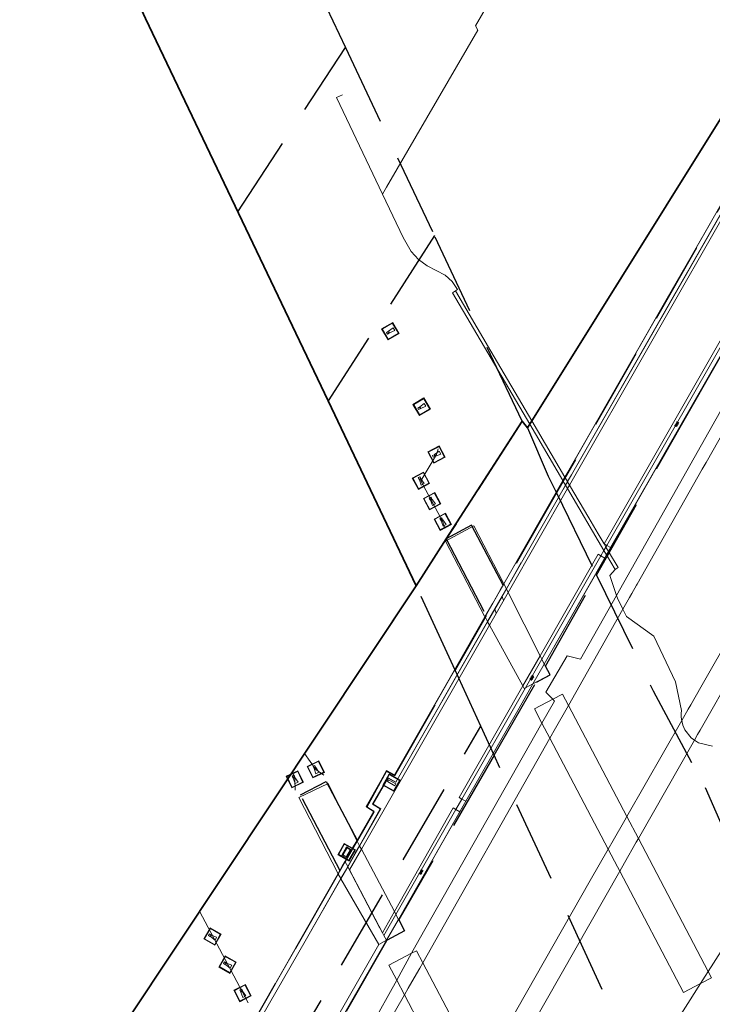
# Model space of a CAD drawing. Header units: metres. Extents: x 89872 to 94585, y 463299 to 469000.
# Tile 15 of 230: x 90732 to 90786, y 464148 to 464225. Entities that reach past the tile are written whole.
import ezdxf

# ---------------------------------------------------------------- set-up
doc = ezdxf.new("R2010")
doc.units = ezdxf.units.M
doc.linetypes.add('HIDDEN', pattern=[9.525, 6.35, -3.175])
doc.layers.get('0').update_dxf_attribs({"linetype": 'CONTINUOUS'})
for name, color, linetype, lineweight in [('B-WE-BV-GELEIDECONSTRUCTIE-G', 251, 'CONTINUOUS', 13), ('B-WE-GK-BESCHOEIING_DAMWAND-G', 251, 'CONTINUOUS', 13), ('B-WE-IE-MEUBILAIR_WATERWEGMEUBILAIR_MEERPAAL-S', 251, 'CONTINUOUS', 13), ('B-WE-IE-TERREINAFSCHEIDING-G', 251, 'CONTINUOUS', 13), ('B-WE-IE-TERREINAFSCHEIDING_KUNSTMATIG_HEKWERK-G', 251, 'CONTINUOUS', 13), ('B-WE-KW-KUNSTWERK-GV', 251, 'CONTINUOUS', 13), ('B-WE-OB-BESCHOEIING-G', 251, 'CONTINUOUS', 13), ('B-WE-OG-TOPOGRAFIE_WATER-GV', 251, 'CONTINUOUS', 13), ('B-WE-VH-VERHARDING-GV', 251, 'CONTINUOUS', 13), ('B-WE-VW-INFORMATIEBORD-S', 251, 'CONTINUOUS', 13), ('B-WE-VW-MARKERING-G', 251, 'CONTINUOUS', 13), ('G04', 7, 'gemeentegr', 35), ('Percelen', 10, 'HIDDEN', 25), ('Q_VERKEERSREGELINSTALLATIEPA00', 251, 'CONTINUOUS', 13), ('S_GBKN_SYMBOOL_GV_GROOT_1', 251, 'CONTINUOUS', 13)]:
    doc.layers.add(name, color=color, linetype=linetype, lineweight=lineweight)
doc.linetypes.add('gemeentegr', pattern='A,1,-2.25,[1,RTW.shx,S=1.25,R=0,X=0,Y=0],-2.25', length=5.5)

# ---------------------------------------------------------------- blocks, each defined once
blk = doc.blocks.new('Q_MEERPAAL')
for points in [[(-0.5, 0.5), (0.5, 0.5), (0.5, -0.5), (-0.5, -0.5)], [(-0.076, 0.32), (0.068, 0.32), (0.068, 0.17), (-0.076, 0.17)]]:
    blk.add_lwpolyline(points, close=True)
blk.add_lwpolyline([(-0.442, 0.464), (0.438, 0.464, -0.414214), (0.459, 0.442), (0.459, -0.437, -0.414214), (0.438, -0.459), (-0.442, -0.459, -0.414214), (-0.463, -0.437), (-0.463, 0.442), (-0.463, 0.444), (-0.463, 0.446), (-0.463, 0.448), (-0.462, 0.45), (-0.461, 0.451), (-0.46, 0.453), (-0.459, 0.455), (-0.458, 0.456), (-0.457, 0.457), (-0.456, 0.459), (-0.454, 0.46), (-0.453, 0.461), (-0.451, 0.462), (-0.449, 0.462), (-0.447, 0.463), (-0.446, 0.463), (-0.444, 0.464), (-0.442, 0.464)], format="xyb")
for points in [[(-0.076, 0.124), (-0.136, -0.311)], [(-0.076, 0.124), (0.068, 0.124)], [(0.068, 0.124), (0.122, -0.311)], [(-0.136, -0.311), (0.122, -0.311)]]:
    blk.add_lwpolyline(points)
blk = doc.blocks.new('Q_VERKEERSREGELINSTALLATIEPAAL')
for points in [[(-0.5, 0.5), (0.5, 0.5), (0.5, -0.5), (-0.5, -0.5)], [(-0.08, 0.333), (0.071, 0.333), (0.071, -0.329), (-0.08, -0.329)]]:
    blk.add_lwpolyline(points, close=True)
blk.add_lwpolyline([(-0.442, 0.464), (0.438, 0.464, -0.414214), (0.459, 0.442), (0.459, -0.437, -0.414214), (0.438, -0.459), (-0.442, -0.459, -0.414214), (-0.463, -0.437), (-0.463, 0.442), (-0.463, 0.444), (-0.463, 0.446), (-0.463, 0.448), (-0.462, 0.45), (-0.461, 0.451), (-0.46, 0.453), (-0.459, 0.455), (-0.458, 0.456), (-0.457, 0.457), (-0.456, 0.459), (-0.454, 0.46), (-0.453, 0.461), (-0.451, 0.462), (-0.449, 0.462), (-0.447, 0.463), (-0.446, 0.463), (-0.444, 0.464), (-0.442, 0.464)], format="xyb")
blk = doc.blocks.new('Q_INFORMATIEBORD')
for points in [[(-0.5, 0.5), (0.5, 0.5), (0.5, -0.5), (-0.5, -0.5)], [(-0.369, 0.22), (0.358, 0.22), (0.358, -0.214), (-0.369, -0.214)]]:
    blk.add_lwpolyline(points, close=True)
for points in [[(-0.442, 0.464), (0.438, 0.464, -0.414214), (0.459, 0.442), (0.459, -0.437, -0.414214), (0.438, -0.459), (-0.442, -0.459, -0.414214), (-0.463, -0.437), (-0.463, 0.442), (-0.463, 0.444), (-0.463, 0.446), (-0.463, 0.448), (-0.462, 0.45), (-0.461, 0.451), (-0.46, 0.453), (-0.459, 0.455), (-0.458, 0.456), (-0.457, 0.457), (-0.456, 0.459), (-0.454, 0.46), (-0.453, 0.461), (-0.451, 0.462), (-0.449, 0.462), (-0.447, 0.463), (-0.446, 0.463), (-0.444, 0.464), (-0.442, 0.464)], [(-0.287, 0.16), (0.281, 0.16, -0.414214), (0.303, 0.139), (0.303, -0.134, -0.414214), (0.281, -0.156), (-0.287, -0.156, -0.414214), (-0.308, -0.134), (-0.308, 0.139), (-0.308, 0.14), (-0.308, 0.142), (-0.307, 0.144), (-0.307, 0.146), (-0.306, 0.148), (-0.305, 0.149), (-0.304, 0.151), (-0.303, 0.152), (-0.302, 0.154), (-0.3, 0.155), (-0.299, 0.156), (-0.297, 0.157), (-0.296, 0.158), (-0.294, 0.159), (-0.292, 0.159), (-0.29, 0.16), (-0.288, 0.16), (-0.287, 0.16)]]:
    blk.add_lwpolyline(points, format="xyb")
blk = doc.blocks.new('S_GBKN_SYMBOOL_GV_GROOT')
for points in [[(-0.1875, 0.03125), (-0.09375, 0.09375)], [(-0.1875, -0.0625), (0.0625, 0.09375)], [(-0.1875, 0.09375), (0.125, -0.09375)], [(-0.1875, 0), (-0.03125, -0.09375)], [(-0.125, -0.09375), (0.1875, 0.09375)], [(-0.0625, 0.09375), (0.1875, -0.0625)], [(0.03125, -0.09375), (0.1875, 0)], [(0.09375, 0.09375), (0.1875, 0.03125)]]:
    blk.add_lwpolyline(points)
blk = doc.blocks.new('LDN_BLOK2_AUTOCAD_OD_1_FMEBLOCK21')
at = {"layer": 'B-WE-BV-GELEIDECONSTRUCTIE-G'}
for points in [[(-0.267, 1.441), (0.604, 0.189), (1.226, -0.263)], [(-1, -1.441), (-1.028, -0.582), (-1.226, 0)]]:
    blk.add_lwpolyline(points, dxfattribs=at)

msp = doc.modelspace()

# ---------------------------------------------------------------- linework, layer by layer
at = {"layer": 'B-WE-BV-GELEIDECONSTRUCTIE-G'}
for p, q in [((90771.597, 464193.513), (90774.182, 464189.118)), ((90774.182, 464189.118), (90774.187, 464189.108)), ((90774.187, 464189.108), (90774.39, 464188.764)), ((90774.39, 464188.764), (90774.398, 464188.75)), ((90774.398, 464188.75), (90774.545, 464188.5)), ((90774.545, 464188.5), (90777.39, 464183.663)), ((90776.942, 464184.958), (90776.199, 464186.222)), ((90777.39, 464183.663), (90777.59, 464183.323)), ((90777.59, 464183.323), (90777.595, 464183.315)), ((90777.595, 464183.315), (90778.268, 464182.171)), ((90778.268, 464182.171), (90778.49, 464182.326)), ((90769.433, 464180.094), (90769.439, 464180.074)), ((90769.439, 464180.074), (90769.545, 464179.752)), ((90768.88, 464179.095), (90768.873, 464179.114)), ((90768.989, 464178.779), (90768.88, 464179.095)), ((90745.836, 464155.511), (90749.629, 464148.379))]:
    msp.add_line(p, q, dxfattribs=at)
msp.add_lwpolyline([(90764.462, 464191.592), (90764.315, 464191.151), (90763.106, 464189.104), (90764.811, 464185.902), (90764.965, 464185.386)], dxfattribs=at)
at = {"layer": 'B-WE-GK-BESCHOEIING_DAMWAND-G'}
msp.add_lwpolyline([(90765.793, 464203.912), (90765.571, 464203.757), (90771.597, 464193.513)], dxfattribs=at)
at = {"layer": 'B-WE-IE-TERREINAFSCHEIDING-G'}
for p, q in [((90765.793, 464203.912), (90768.55, 464199.224)), ((90768.55, 464199.224), (90771.758, 464193.771)), ((90771.758, 464193.771), (90774.336, 464189.388)), ((90774.336, 464189.388), (90774.342, 464189.379)), ((90774.342, 464189.379), (90774.544, 464189.034)), ((90774.544, 464189.034), (90774.553, 464189.02)), ((90774.553, 464189.02), (90774.7, 464188.771)), ((90774.7, 464188.771), (90776.199, 464186.222)), ((90776.942, 464184.958), (90777.403, 464184.173)), ((90777.403, 464184.173), (90777.406, 464184.169)), ((90777.406, 464184.169), (90777.545, 464183.933)), ((90777.545, 464183.933), (90777.743, 464183.596)), ((90777.743, 464183.596), (90777.749, 464183.585)), ((90777.749, 464183.585), (90778.49, 464182.326))]:
    msp.add_line(p, q, dxfattribs=at)
at = {"layer": 'B-WE-IE-TERREINAFSCHEIDING_KUNSTMATIG_HEKWERK-G'}
for p, q in [((90807.011, 464245.804), (90774.553, 464189.02)), ((90788.446, 464203), (90777.614, 464184.054)), ((90774.544, 464189.034), (90774.843, 464189.557)), ((90774.398, 464188.75), (90769.778, 464180.667)), ((90774.194, 464188.421), (90774.39, 464188.764)), ((90774.39, 464188.764), (90774.544, 464189.034)), ((90774.553, 464189.02), (90774.398, 464188.75)), ((90777.545, 464183.933), (90777.39, 464183.663)), ((90777.614, 464184.054), (90777.545, 464183.933)), ((90777.155, 464183.251), (90772.537, 464175.173)), ((90777.39, 464183.663), (90777.155, 464183.251)), ((90770.934, 464182.72), (90769.77, 464180.684)), ((90769.433, 464180.094), (90768.873, 464179.114)), ((90769.439, 464180.074), (90768.88, 464179.095)), ((90769.77, 464180.684), (90769.433, 464180.094)), ((90769.778, 464180.667), (90769.439, 464180.074)), ((90768.873, 464179.114), (90768.303, 464178.116)), ((90768.88, 464179.095), (90768.311, 464178.101)), ((90768.303, 464178.116), (90761.139, 464165.587)), ((90772.537, 464175.173), (90771.268, 464172.953)), ((90771.268, 464172.953), (90766.304, 464164.271)), ((90766.304, 464164.271), (90765.839, 464163.459)), ((90765.839, 464163.459), (90761.152, 464155.259)), ((90758.322, 464160.608), (90757.407, 464158.995)), ((90757.406, 464158.993), (90756.865, 464158.054)), ((90757.396, 464159.016), (90757.395, 464159.014)), ((90757.407, 464158.995), (90757.406, 464158.993)), ((90756.856, 464158.069), (90754.064, 464153.184)), ((90756.865, 464158.054), (90754.064, 464153.184)), ((90761.152, 464155.259), (90760.217, 464153.624)), ((90754.064, 464153.184), (90750.689, 464147.316)), ((90754.064, 464153.184), (90750.699, 464147.296)), ((90759.819, 464152.927), (90753.443, 464141.791))]:
    msp.add_line(p, q, dxfattribs=at)
for points in [[(90806.935, 464245.692), (90785.3, 464207.848), (90782.581, 464203.093), (90774.843, 464189.557)], [(90768.311, 464178.101), (90761.154, 464165.579), (90761.139, 464165.587)], [(90760.546, 464165.91), (90760.516, 464165.927), (90759.333, 464163.859), (90759.936, 464163.507), (90758.31, 464160.631)], [(90760.546, 464165.91), (90759.374, 464163.871), (90759.97, 464163.514), (90758.322, 464160.608)], [(90761.139, 464165.587), (90760.55, 464165.917), (90760.546, 464165.91)], [(90761.139, 464165.587), (90761.133, 464165.576), (90760.546, 464165.91)], [(90758.31, 464160.631), (90757.976, 464160.041), (90757.396, 464159.016)], [(90757.395, 464159.014), (90757.157, 464158.595), (90756.856, 464158.069)]]:
    msp.add_lwpolyline(points, dxfattribs=at)
at = {"layer": 'B-WE-KW-KUNSTWERK-GV'}
for p, q in [((90774.336, 464189.388), (90774.182, 464189.118)), ((90774.182, 464189.118), (90769.576, 464181.071)), ((90772.73, 464174.802), (90777.595, 464183.315)), ((90777.595, 464183.315), (90777.749, 464183.585)), ((90769.576, 464181.071), (90769.561, 464181.101)), ((90769.583, 464181.057), (90769.576, 464181.071)), ((90769.77, 464180.684), (90769.583, 464181.057)), ((90769.778, 464180.667), (90769.77, 464180.684)), ((90769.914, 464180.396), (90769.778, 464180.667)), ((90772.4, 464175.435), (90769.914, 464180.396)), ((90768.099, 464178.487), (90761.038, 464166.149)), ((90768.099, 464178.487), (90768.106, 464178.474)), ((90768.106, 464178.474), (90768.303, 464178.116)), ((90768.303, 464178.116), (90768.311, 464178.101)), ((90768.311, 464178.101), (90768.454, 464177.84)), ((90768.454, 464177.84), (90771.062, 464173.094)), ((90771.847, 464173.256), (90772.73, 464174.802)), ((90772.729, 464174.804), (90772.537, 464175.173)), ((90772.73, 464174.802), (90772.729, 464174.804)), ((90770.764, 464171.362), (90771.847, 464173.256)), ((90771.268, 464172.953), (90771.845, 464173.255)), ((90771.845, 464173.255), (90771.847, 464173.256)), ((90771.062, 464173.094), (90771.062, 464173.093)), ((90779.173, 464162.898), (90774.618, 464171.577)), ((90766.616, 464164.102), (90770.764, 464171.362)), ((90772.55, 464170.2), (90773.171, 464169.019)), ((90773.171, 464169.019), (90777.719, 464160.355)), ((90766.406, 464163.735), (90766.616, 464164.102)), ((90758.845, 464163.68), (90758.912, 464163.639)), ((90761.348, 464154.884), (90766.406, 464163.735)), ((90780.073, 464161.185), (90779.173, 464162.898)), ((90758.103, 464161.022), (90758.027, 464161.165)), ((90758.123, 464160.983), (90758.103, 464161.022)), ((90758.31, 464160.631), (90758.123, 464160.983)), ((90785.517, 464150.814), (90780.073, 464161.185)), ((90758.322, 464160.608), (90758.31, 464160.631)), ((90758.459, 464160.349), (90758.322, 464160.608)), ((90761.032, 464155.488), (90758.459, 464160.349)), ((90777.719, 464160.355), (90778.442, 464158.977)), ((90778.442, 464158.977), (90778.621, 464158.637)), ((90756.634, 464158.455), (90750.501, 464147.692)), ((90756.634, 464158.455), (90756.655, 464158.419)), ((90756.655, 464158.419), (90756.856, 464158.069)), ((90756.856, 464158.069), (90756.865, 464158.054)), ((90756.865, 464158.054), (90759.819, 464152.927)), ((90760.416, 464153.253), (90761.348, 464154.884)), ((90761.347, 464154.884), (90761.152, 464155.259)), ((90761.348, 464154.884), (90761.347, 464154.884)), ((90761.812, 464153.995), (90761.348, 464154.884)), ((90760.416, 464153.253), (90761.812, 464153.995)), ((90753.663, 464141.508), (90760.416, 464153.253)), ((90759.819, 464152.927), (90760.416, 464153.253)), ((90762.379, 464152.242), (90761.212, 464150.139)), ((90767.778, 464142.9), (90763.254, 464151.498)), ((90761.212, 464150.139), (90754.897, 464138.76)), ((90761.212, 464150.139), (90761.817, 464148.99)), ((90761.817, 464148.99), (90766.346, 464140.382))]:
    msp.add_line(p, q, dxfattribs=at)
for points in [[(90809.01, 464233.988), (90791.052, 464202.637), (90778.366, 464180.157)], [(90777.749, 464183.585), (90778.034, 464184.083), (90780.091, 464187.674), (90782.41, 464191.723), (90800.525, 464223.358)], [(90791.956, 464220.181), (90785.039, 464208.093), (90782.323, 464203.347), (90774.635, 464189.91), (90774.336, 464189.388)], [(90769.561, 464181.101), (90767.242, 464185.597), (90765.02, 464184.4), (90768.072, 464178.536), (90768.099, 464178.487)], [(90769.576, 464181.071), (90769.281, 464180.555), (90768.716, 464179.566), (90768.099, 464178.487)], [(90778.366, 464180.157), (90775.557, 464175.18), (90774.518, 464175.442), (90772.865, 464172.616), (90773.389, 464172.052)], [(90772.537, 464175.173), (90772.4, 464175.434), (90772.4, 464175.435)], [(90771.847, 464173.256), (90773.175, 464173.951), (90772.73, 464174.802)], [(90771.062, 464173.093), (90771.164, 464172.899), (90771.268, 464172.953)], [(90774.618, 464171.577), (90774.157, 464172.454), (90773.389, 464172.052)], [(90773.389, 464172.052), (90771.969, 464171.308), (90772.55, 464170.2)], [(90773.389, 464172.052), (90773.52, 464171.91), (90772.55, 464170.2)], [(90772.55, 464170.2), (90762.98, 464153.325), (90762.379, 464152.242)], [(90761.038, 464166.149), (90761.034, 464166.142), (90760.414, 464166.482), (90759.989, 464165.736)], [(90758.027, 464161.165), (90755.854, 464165.49), (90753.584, 464164.39), (90756.614, 464158.49), (90756.634, 464158.455)], [(90759.989, 464165.736), (90758.825, 464163.692), (90758.845, 464163.68)], [(90758.912, 464163.639), (90759.425, 464163.327), (90758.103, 464161.022)], [(90758.103, 464161.022), (90757.75, 464160.406), (90757.185, 464159.419), (90756.97, 464159.044), (90756.634, 464158.455)], [(90778.621, 464158.637), (90783.585, 464149.18), (90784.925, 464149.883)], [(90761.152, 464155.259), (90761.032, 464155.488), (90761.032, 464155.488)], [(90763.254, 464151.498), (90762.758, 464152.44), (90762.379, 464152.242)], [(90762.379, 464152.242), (90760.595, 464151.312), (90761.212, 464150.139)], [(90784.925, 464149.883), (90785.772, 464150.328), (90785.517, 464150.814)]]:
    msp.add_lwpolyline(points, dxfattribs=at)
at = {"layer": 'B-WE-OB-BESCHOEIING-G'}
for p, q in [((90756.99, 464219.222), (90756.509, 464219.01)), ((90756.509, 464219.01), (90757.299, 464217.355)), ((90757.299, 464217.355), (90760.108, 464211.469)), ((90760.108, 464211.469), (90761.728, 464208.076))]:
    msp.add_line(p, q, dxfattribs=at)
msp.add_lwpolyline([(90761.728, 464208.076), (90762.351, 464206.981), (90762.918, 464206.365), (90763.591, 464205.868), (90764.996, 464205.14), (90765.546, 464204.637), (90765.97, 464204.024), (90765.793, 464203.912)], dxfattribs=at)
at = {"layer": 'B-WE-OG-TOPOGRAFIE_WATER-GV'}
for p in [(90761.728, 464208.076), (90760.108, 464211.469)]:
    msp.add_line(p, (90760.108, 464211.469), dxfattribs=at)
for points in [[(90760.108, 464211.469), (90760.428, 464211.999), (90767.55, 464224.244), (90767.372, 464224.584), (90772.813, 464234.046)], [(90778.366, 464180.157), (90777.851, 464181.706), (90778.268, 464182.171)], [(90778.863, 464179.076), (90778.433, 464179.955), (90778.366, 464180.157)], [(90783.459, 464170.395), (90783.441, 464170.488), (90783.417, 464170.722), (90783.414, 464170.957), (90783.433, 464171.191), (90782.963, 464173.421), (90781.269, 464176.98), (90779.135, 464178.522), (90778.863, 464179.076)], [(90784.451, 464168.872), (90784.192, 464169.043), (90783.71, 464169.663), (90783.551, 464170.032), (90783.485, 464170.258), (90783.459, 464170.395)], [(90785.856, 464168.394), (90784.762, 464168.668), (90784.451, 464168.872)]]:
    msp.add_lwpolyline(points, dxfattribs=at)
at = {"layer": 'B-WE-VH-VERHARDING-GV'}
for p, q in [((90774.7, 464188.771), (90807.133, 464245.53)), ((90791.956, 464220.181), (90774.342, 464189.379)), ((90777.909, 464183.892), (90788.745, 464202.823)), ((90774.342, 464189.379), (90774.187, 464189.108)), ((90774.187, 464189.108), (90769.583, 464181.057)), ((90769.914, 464180.396), (90774.545, 464188.5)), ((90774.545, 464188.5), (90774.7, 464188.771)), ((90777.614, 464184.054), (90777.406, 464184.169)), ((90777.909, 464183.892), (90777.614, 464184.054)), ((90777.743, 464183.596), (90777.909, 464183.892)), ((90777.155, 464183.251), (90777.448, 464183.07)), ((90777.448, 464183.07), (90777.59, 464183.323)), ((90777.59, 464183.323), (90777.743, 464183.596)), ((90772.729, 464174.804), (90777.448, 464183.07)), ((90769.583, 464181.057), (90768.106, 464178.474)), ((90768.454, 464177.84), (90769.914, 464180.396)), ((90778.863, 464179.076), (90774.618, 464171.577)), ((90758.459, 464160.349), (90768.454, 464177.84)), ((90771.062, 464173.093), (90772.4, 464175.435)), ((90771.845, 464173.255), (90772.729, 464174.804)), ((90770.764, 464171.362), (90771.845, 464173.255)), ((90766.619, 464164.1), (90770.764, 464171.362)), ((90779.173, 464162.898), (90783.459, 464170.395)), ((90773.171, 464169.019), (90763.254, 464151.498)), ((90784.451, 464168.872), (90780.073, 464161.185)), ((90759.989, 464165.736), (90758.845, 464163.68)), ((90766.616, 464164.102), (90766.304, 464164.271)), ((90766.406, 464163.735), (90766.619, 464164.1)), ((90766.619, 464164.1), (90766.616, 464164.102)), ((90761.347, 464154.884), (90766.144, 464163.286)), ((90765.839, 464163.459), (90766.144, 464163.286)), ((90766.144, 464163.286), (90766.406, 464163.735)), ((90758.123, 464160.983), (90757.204, 464159.377)), ((90757.541, 464158.742), (90758.459, 464160.349)), ((90757.204, 464159.377), (90756.655, 464158.419)), ((90757.204, 464159.377), (90757.396, 464159.016)), ((90757.396, 464159.016), (90757.407, 464158.995)), ((90757.407, 464158.995), (90757.541, 464158.742)), ((90757.541, 464158.742), (90760.098, 464153.846)), ((90785.517, 464150.814), (90790.559, 464158.738)), ((90756.655, 464158.419), (90750.501, 464147.692)), ((90760.098, 464153.846), (90761.032, 464155.488)), ((90760.416, 464153.253), (90761.347, 464154.884)), ((90753.693, 464141.491), (90760.416, 464153.253)), ((90760.217, 464153.624), (90760.098, 464153.846)), ((90760.416, 464153.253), (90760.217, 464153.624)), ((90761.817, 464148.99), (90755.479, 464138.029))]:
    msp.add_line(p, q, dxfattribs=at)
for points in [[(90809.459, 464232.918), (90807.953, 464230.281), (90807.66, 464229.768), (90800.364, 464216.991), (90796.648, 464210.439), (90796.356, 464209.924), (90785.352, 464190.521), (90785.06, 464190.006), (90779.971, 464181.033), (90779.933, 464180.965), (90779.554, 464180.297), (90779.383, 464179.994), (90778.863, 464179.076)], [(90783.459, 464170.395), (90783.964, 464171.279), (90784.159, 464171.621), (90784.952, 464173.008), (90789.99, 464181.821), (90792.815, 464186.763), (90806.848, 464211.367), (90812.351, 464220.954), (90813.96, 464223.757)], [(90814.849, 464221.92), (90813.582, 464219.705), (90813.289, 464219.192), (90808.559, 464210.918), (90802.244, 464199.926), (90801.95, 464199.414), (90790.877, 464180.139), (90790.585, 464179.63), (90789.985, 464178.586), (90785.717, 464171.094), (90784.895, 464169.65), (90784.699, 464169.307), (90784.451, 464168.872)], [(90777.403, 464184.173), (90788.236, 464203.124), (90788.446, 464203)], [(90777.406, 464184.169), (90777.402, 464184.171), (90777.403, 464184.173)], [(90772.4, 464175.435), (90776.941, 464183.384), (90777.155, 464183.251)], [(90768.106, 464178.474), (90761.053, 464166.14), (90761.038, 464166.149)], [(90766.304, 464164.271), (90766.089, 464164.388), (90771.062, 464173.093)], [(90774.618, 464171.577), (90774.504, 464171.376), (90773.616, 464169.805), (90773.171, 464169.019)], [(90761.038, 464166.149), (90760.415, 464166.501), (90759.989, 464165.736)], [(90758.912, 464163.639), (90759.459, 464163.318), (90758.123, 464160.983)], [(90758.845, 464163.68), (90758.844, 464163.679), (90758.912, 464163.639)], [(90761.032, 464155.488), (90765.631, 464163.577), (90765.839, 464163.459)], [(90777.719, 464160.355), (90778.102, 464161.025), (90779.018, 464162.627), (90779.173, 464162.898)], [(90780.073, 464161.185), (90779.909, 464160.898), (90778.99, 464159.285), (90778.621, 464158.637)], [(90767.778, 464142.9), (90776.323, 464157.913), (90777.719, 464160.355)], [(90778.621, 464158.637), (90771.702, 464146.491), (90768.674, 464141.19)], [(90763.254, 464151.498), (90763.015, 464151.077), (90762.585, 464150.318), (90762.12, 464149.515), (90761.817, 464148.99)], [(90784.925, 464149.883), (90785.293, 464150.462), (90785.517, 464150.814)], [(90773.507, 464131.966), (90784.108, 464148.601), (90784.743, 464149.598), (90784.925, 464149.883)]]:
    msp.add_lwpolyline(points, dxfattribs=at)
at = {"layer": 'B-WE-VW-MARKERING-G'}
for p, q in [((90757.406, 464158.993), (90757.395, 464159.014)), ((90759.897, 464154.202), (90757.406, 464158.993))]:
    msp.add_line(p, q, dxfattribs=at)
at = {"layer": 'G04', "flags": 128}
for points in [[(91850.126, 468411.973), (91843.555, 468405.587), (91838.788, 468398.014), (91834.846, 468387.358), (91832.724, 468362.645), (91839.791, 468348.621), (91846.134, 468336.032), (91847.971, 468332.387), (91851.128, 468324.921), (91850.028, 468319.753), (91834.879, 468291.107), (91819.178, 468261.416), (91815.067, 468251.205), (91809.474, 468221.217), (91808.118, 468213.948), (91805.038, 468206.843), (91799.497, 468198.469), (91790.733, 468187.784), (91778.54, 468171.541), (91771.949, 468159.374), (91769.386, 468153.144), (91768.599, 468150.859), (91762.997, 468134.603), (91760.383, 468127.164), (91756.545, 468118.924), (91728.774, 468069.121), (91738.579, 468072.569), (91752.169, 468076.287), (91760.595, 468078.529), (91779.45, 468084.024), (91788.749, 468086.307), (91791.086, 468086.881), (91802.473, 468089.486), (91812.708, 468091.133), (91823.498, 468092.431), (91835.644, 468093.282), (91848.597, 468093.534), (91857.936, 468093.471), (91872.552, 468092.174), (91890.586, 468090.087), (91909.124, 468087.5), (91924.194, 468085.552), (91938.158, 468084.302), (91949.207, 468083.342), (91956.639, 468083.071), (91965.371, 468084.21), (91979.47, 468086.424), (91997.78, 468090.261), (92000, 468090.876), (92031.085, 468099.484), (92034.39, 468090.574), (92035.393, 468087.87), (92040.667, 468073.651), (92043.611, 468040.607), (92037.459, 468021.885), (92030.268, 468000), (92023.531, 467979.495), (92022.289, 467977.442), (92021.099, 467975.474), (92000, 467940.588), (91998.907, 467938.781), (91980.029, 467907.983), (91941.83, 467844.722), (91928.745, 467852.645), (91917.081, 467845.724), (91909.117, 467836.694), (91903.942, 467827.085), (91903.685, 467826.607), (91895.797, 467791.893), (91888.799, 467767.446), (91888.204, 467765.566), (91884.971, 467755.356), (91883.28, 467750), (91879.674, 467738.58), (91884.218, 467738.345), (91878.279, 467723.669), (91862.362, 467683.911), (91861.52, 467681.809), (91855.017, 467665.478), (91854.536, 467664.267), (91852.882, 467660.114), (91852.362, 467658.807), (91792.47, 467640.259), (91787.648, 467627.753), (91784.38, 467619.379), (91791.329, 467616.402), (91791.197, 467615.514), (91790.818, 467612.966), (91840.805, 467581.241), (91843.648, 467573.991), (91822.144, 467507.766), (91819.613, 467500), (91805.731, 467457.4), (91781.932, 467384.371), (91775.012, 467362.822), (91766.981, 467337.814), (91736.487, 467250), (91715.444, 467189.404), (91714.368, 467186.306), (91684.438, 467099.918), (91660.3, 467030.437), (91649.739, 467000), (91615.163, 466900.346), (91571.277, 466773.642), (91563.085, 466750), (91536.554, 466673.435), (91521.116, 466628.883), (91500, 466568), (91494.851, 466553.154), (91464.016, 466554.889), (91466.584, 466573.126), (91441.357, 466572.098), (91303.2, 466576.327), (91243.764, 466579.117), (91243.753, 466575.592), (91230.748, 466576.463), (91220.08, 466569.55), (91083.296, 466519.095), (91074.404, 466517.414), (91068.377, 466517.363), (91055.964, 466517.869), (91042.077, 466518.461), (91040.642, 466518.046), (91039.532, 466517.648), (91038.821, 466517.166), (91037.756, 466515.517), (91037.228, 466513.355), (91037.056, 466511.434), (91037.002, 466500), (91036.983, 466496.036), (91016.352, 466494.247), (91015.634, 466494.185), (91000, 466492.83), (90952.549, 466488.716), (90913.644, 466484.407), (90883.49, 466481.067), (90860.971, 466478.573), (90819.402, 466472.747), (90816.532, 466472.26), (90805.146, 466470.329), (90790.9, 466467.913), (90790.645, 466467.825), (90786.487, 466466.387), (90753.81, 466455.651), (90747.39, 466453.542), (90654.553, 466423.043), (90596.979, 466404.487), (90562.469, 466393.598), (90510.482, 466376.892), (90500, 466373.584), (90486.92, 466369.457), (90485.673, 466369.063), (90456.643, 466360.754), (90417.054, 466350.836), (90413.706, 466349.997), (90358.922, 466337.243), (90356.236, 466336.618), (90306.211, 466324.626), (90267.489, 466315.161), (90257.954, 466312.83), (90231.814, 466306.542), (90222.236, 466304.081), (90207.544, 466309.46), (90195.973, 466315.904), (90194.263, 466316.947), (90176.075, 466328.036), (90175.094, 466328.634), (90174.52, 466328.984), (90157.032, 466338.864), (90140.912, 466347.13), (90137.554, 466348.813), (90121.687, 466356.764), (90115.805, 466359.283), (90113.061, 466360.458), (90103.173, 466364.548), (90096.009, 466367.311), (90093.683, 466368.251), (90084.283, 466372.05), (90073.341, 466375.826), (90065.025, 466379.446), (90055.026, 466376.075), (90052.219, 466375.129), (90000, 466355.176), (89993.346, 466352.633), (89977.663, 466343.265), (89948.171, 466322.998), (89945.041, 466324.153), (89937.633, 466327.882), (89934.287, 466328.041), (89930.118, 466326.89), (89924.292, 466323.87), (89887.834, 466296.799), (89871.898, 466284.966), (89890.368, 466265.633), (89909.147, 466251.022), (89910.71, 466250), (89924.523, 466240.965), (89938.91, 466234.606), (89946.013, 466232.056), (89972.782, 466223.036), (89991.658, 466217.116), (90000, 466214.719), (90008.93, 466212.153), (90053.169, 466197.986), (90131.05, 466177.037), (90246.781, 466147.877), (90381.636, 466120.495), (90419.107, 466113.141), (90486.115, 466099.119), (90500, 466095.307), (90508.62, 466092.941), (90528.262, 466086.808), (90549.565, 466078.722), (90573.683, 466068.235), (90592.778, 466058.741), (90613.333, 466046.391), (90639.726, 466025.125), (90660.89, 466007.962), (90668.377, 466000), (90669.741, 465998.55), (90706.409, 465954.134), (90719.335, 465939.063), (90732.767, 465921.485), (90749.274, 465894.735), (90758.587, 465878.454), (90765.687, 465864.274), (90769.718, 465854.252), (90777.936, 465830.245), (90785.15, 465805.736), (90795.903, 465764.182), (90799.078, 465750), (90804.644, 465725.132), (90808.637, 465705.731), (90811.476, 465686.279), (90813.51, 465667.727), (90814.333, 465653.286), (90814.312, 465632.374), (90813.481, 465615.874), (90807.885, 465558.142), (90805.428, 465519.022), (90803.424, 465500), (90802.305, 465489.378), (90800.768, 465474.983), (90799.026, 465463.696), (90796.98, 465454.315), (90794.882, 465446.087), (90792.133, 465436.804), (90787.93, 465425.864), (90778.97, 465404.635), (90771.912, 465388.725), (90766.174, 465377.371), (90754.831, 465357.251), (90746.165, 465342.141), (90740.978, 465333.846), (90736.244, 465326.276), (90703.818, 465279.128), (90683.996, 465250), (90683.398, 465249.121), (90681.267, 465245.99), (90671.633, 465227.591), (90628.177, 465144.594), (90598.58, 465085.515), (90590.82, 465068.2), (90584.466, 465051.188), (90575.959, 465007.113), (90575.964, 465000), (90575.968, 464994.558), (90576.93, 464940.816), (90571.803, 464856.829), (90571.678, 464854.778), (90566.85, 464822.516), (90566.43, 464806.171), (90566.899, 464789.333), (90567.303, 464767.292), (90568.643, 464750), (90569.06, 464744.62), (90570.281, 464725.395), (90570.602, 464708.3), (90570.755, 464689.641), (90572.447, 464670.591), (90574.101, 464660.697), (90577.489, 464644.856), (90582.828, 464625.077), (90590.223, 464593.892), (90596.61, 464572.307), (90608.031, 464538.658), (90617.419, 464505), (90619.004, 464500), (90620.459, 464495.41), (90635.192, 464457.904), (90649.85, 464420.745), (90666.074, 464382.402), (90684.4, 464339.427), (90711.01, 464289.465), (90721.035, 464269.185), (90730.009, 464250), (90741.621, 464225.177), (90755.855, 464195.332), (90762.73, 464180.918)], [(91850.126, 468411.973), (91843.555, 468405.587), (91838.788, 468398.014), (91834.846, 468387.358), (91832.724, 468362.645), (91839.791, 468348.621), (91846.134, 468336.032), (91847.971, 468332.387), (91851.128, 468324.921), (91850.028, 468319.753), (91834.879, 468291.107), (91819.178, 468261.416), (91815.067, 468251.205), (91809.474, 468221.217), (91808.118, 468213.948), (91805.038, 468206.843), (91799.497, 468198.469), (91790.733, 468187.784), (91778.54, 468171.541), (91771.949, 468159.374), (91769.386, 468153.144), (91768.599, 468150.859), (91762.997, 468134.603), (91760.383, 468127.164), (91756.545, 468118.924), (91728.774, 468069.121), (91738.579, 468072.569), (91752.169, 468076.287), (91760.595, 468078.529), (91779.45, 468084.024), (91788.749, 468086.307), (91791.086, 468086.881), (91802.473, 468089.486), (91812.708, 468091.133), (91823.498, 468092.431), (91835.644, 468093.282), (91848.597, 468093.534), (91857.936, 468093.471), (91872.552, 468092.174), (91890.586, 468090.087), (91909.124, 468087.5), (91924.194, 468085.552), (91938.158, 468084.302), (91949.207, 468083.342), (91956.639, 468083.071), (91965.371, 468084.21), (91979.47, 468086.424), (91997.78, 468090.261), (92000, 468090.876), (92031.085, 468099.484), (92034.39, 468090.574), (92035.393, 468087.87), (92040.667, 468073.651), (92043.611, 468040.607), (92037.459, 468021.885), (92030.268, 468000), (92023.531, 467979.495), (92022.289, 467977.442), (92021.099, 467975.474), (92000, 467940.588), (91998.907, 467938.781), (91980.029, 467907.983), (91941.83, 467844.722), (91928.745, 467852.645), (91917.081, 467845.724), (91909.117, 467836.694), (91903.942, 467827.085), (91903.685, 467826.607), (91895.797, 467791.893), (91888.799, 467767.446), (91888.204, 467765.566), (91884.971, 467755.356), (91883.28, 467750), (91879.674, 467738.58), (91884.218, 467738.345), (91878.279, 467723.669), (91862.362, 467683.911), (91861.52, 467681.809), (91855.017, 467665.478), (91854.536, 467664.267), (91852.882, 467660.114), (91852.362, 467658.807), (91792.47, 467640.259), (91787.648, 467627.753), (91784.38, 467619.379), (91791.329, 467616.402), (91791.197, 467615.514), (91790.818, 467612.966), (91840.805, 467581.241), (91843.648, 467573.991), (91822.144, 467507.766), (91819.613, 467500), (91805.731, 467457.4), (91781.932, 467384.371), (91775.012, 467362.822), (91766.981, 467337.814), (91736.487, 467250), (91715.444, 467189.404), (91714.368, 467186.306), (91684.438, 467099.918), (91660.3, 467030.437), (91649.739, 467000), (91615.163, 466900.346), (91571.277, 466773.642), (91563.085, 466750), (91536.554, 466673.435), (91521.116, 466628.883), (91500, 466568), (91494.851, 466553.154), (91464.016, 466554.889), (91466.584, 466573.126), (91441.357, 466572.098), (91303.2, 466576.327), (91243.764, 466579.117), (91243.753, 466575.592), (91230.748, 466576.463), (91220.08, 466569.55), (91083.296, 466519.095), (91074.404, 466517.414), (91068.377, 466517.363), (91055.964, 466517.869), (91042.077, 466518.461), (91040.642, 466518.046), (91039.532, 466517.648), (91038.821, 466517.166), (91037.756, 466515.517), (91037.228, 466513.355), (91037.056, 466511.434), (91037.002, 466500), (91036.983, 466496.036), (91016.352, 466494.247), (91015.634, 466494.185), (91000, 466492.83), (90952.549, 466488.716), (90913.644, 466484.407), (90883.49, 466481.067), (90860.971, 466478.573), (90819.402, 466472.747), (90816.532, 466472.26), (90805.146, 466470.329), (90790.9, 466467.913), (90790.645, 466467.825), (90786.487, 466466.387), (90753.81, 466455.651), (90747.39, 466453.542), (90654.553, 466423.043), (90596.979, 466404.487), (90562.469, 466393.598), (90510.482, 466376.892), (90500, 466373.584), (90486.92, 466369.457), (90485.673, 466369.063), (90456.643, 466360.754), (90417.054, 466350.836), (90413.706, 466349.997), (90358.922, 466337.243), (90356.236, 466336.618), (90306.211, 466324.626), (90267.489, 466315.161), (90257.954, 466312.83), (90231.814, 466306.542), (90222.236, 466304.081), (90207.544, 466309.46), (90195.973, 466315.904), (90194.263, 466316.947), (90176.075, 466328.036), (90175.094, 466328.634), (90174.52, 466328.984), (90157.032, 466338.864), (90140.912, 466347.13), (90137.554, 466348.813), (90121.687, 466356.764), (90115.805, 466359.283), (90113.061, 466360.458), (90103.173, 466364.548), (90096.009, 466367.311), (90093.683, 466368.251), (90084.283, 466372.05), (90073.341, 466375.826), (90065.025, 466379.446), (90055.026, 466376.075), (90052.219, 466375.129), (90000, 466355.176), (89993.346, 466352.633), (89977.663, 466343.265), (89948.171, 466322.998), (89945.041, 466324.153), (89937.633, 466327.882), (89934.287, 466328.041), (89930.118, 466326.89), (89924.292, 466323.87), (89887.834, 466296.799), (89871.898, 466284.966), (89890.368, 466265.633), (89909.147, 466251.022), (89910.71, 466250), (89924.523, 466240.965), (89938.91, 466234.606), (89946.013, 466232.056), (89972.782, 466223.036), (89991.658, 466217.116), (90000, 466214.719), (90008.93, 466212.153), (90053.169, 466197.986), (90131.05, 466177.037), (90246.781, 466147.877), (90381.636, 466120.495), (90419.107, 466113.141), (90486.115, 466099.119), (90500, 466095.307), (90508.62, 466092.941), (90528.262, 466086.808), (90549.565, 466078.722), (90573.683, 466068.235), (90592.778, 466058.741), (90613.333, 466046.391), (90639.726, 466025.125), (90660.89, 466007.962), (90668.377, 466000), (90669.741, 465998.55), (90706.409, 465954.134), (90719.335, 465939.063), (90732.767, 465921.485), (90749.274, 465894.735), (90758.587, 465878.454), (90765.687, 465864.274), (90769.718, 465854.252), (90777.936, 465830.245), (90785.15, 465805.736), (90795.903, 465764.182), (90799.078, 465750), (90804.644, 465725.132), (90808.637, 465705.731), (90811.476, 465686.279), (90813.51, 465667.727), (90814.333, 465653.286), (90814.312, 465632.374), (90813.481, 465615.874), (90807.885, 465558.142), (90805.428, 465519.022), (90803.424, 465500), (90802.305, 465489.378), (90800.768, 465474.983), (90799.026, 465463.696), (90796.98, 465454.315), (90794.882, 465446.087), (90792.133, 465436.804), (90787.93, 465425.864), (90778.97, 465404.635), (90771.912, 465388.725), (90766.174, 465377.371), (90754.831, 465357.251), (90746.165, 465342.141), (90740.978, 465333.846), (90736.244, 465326.276), (90703.818, 465279.128), (90683.996, 465250), (90683.398, 465249.121), (90681.267, 465245.99), (90671.633, 465227.591), (90628.177, 465144.594), (90598.58, 465085.515), (90590.82, 465068.2), (90584.466, 465051.188), (90575.959, 465007.113), (90575.964, 465000), (90575.968, 464994.558), (90576.93, 464940.816), (90571.803, 464856.829), (90571.678, 464854.778), (90566.85, 464822.516), (90566.43, 464806.171), (90566.899, 464789.333), (90567.303, 464767.292), (90568.643, 464750), (90569.06, 464744.62), (90570.281, 464725.395), (90570.602, 464708.3), (90570.755, 464689.641), (90572.447, 464670.591), (90574.101, 464660.697), (90577.489, 464644.856), (90582.828, 464625.077), (90590.223, 464593.892), (90596.61, 464572.307), (90608.031, 464538.658), (90617.419, 464505), (90619.004, 464500), (90620.459, 464495.41), (90635.192, 464457.904), (90649.85, 464420.745), (90666.074, 464382.402), (90684.4, 464339.427), (90711.01, 464289.465), (90721.035, 464269.185), (90730.009, 464250), (90741.621, 464225.177), (90755.855, 464195.332), (90762.73, 464180.918)], [(90762.73, 464180.918), (90765.084, 464184.574), (90771.001, 464193.763), (90771.418, 464193.226), (90806.857, 464250), (90806.893, 464250.057), (90799.191, 464267.984), (90793.575, 464280.069), (90804.614, 464284.919), (90803.808, 464286.834), (90821.668, 464318.031), (90833.482, 464340.074), (90842.172, 464363.906), (90849.473, 464388.533), (90850.904, 464396.712), (90858.129, 464437.994), (90858.629, 464440.869), (90862.586, 464497.936), (90862.854, 464500), (90866.133, 464525.285), (90871.255, 464551.157), (90878.53, 464576.979), (90885.232, 464600.765), (90894.694, 464624.155), (90916.229, 464670.782), (90923.293, 464685.003), (90927.376, 464693.223), (90938.43, 464709.965), (90941.093, 464713.999), (90957.051, 464733.719), (90970.677, 464750), (90973.347, 464753.19), (90989.846, 464772.531), (91000, 464782.708), (91044.924, 464827.733), (91063.028, 464849.21), (91079.634, 464871.077), (91092.419, 464893.275), (91103.51, 464916.806), (91112.665, 464940.325), (91120.292, 464963.847), (91126.996, 464987.966), (91129.797, 465000), (91144.012, 465061.06), (91152.55, 465098.496), (91157.843, 465121.702), (91161.106, 465136.009), (91167.76, 465165.187), (91172.721, 465186.931), (91274.161, 465169.824), (91278.871, 465168.92), (91306.939, 465164.19), (91332.25, 465159.925), (91370.226, 465153.708), (91500, 465131.816), (91556.496, 465122.286), (91557.902, 465122.049), (91558.319, 465121.978), (91922.028, 465060.624), (92000, 465047.627), (92028.578, 465042.864), (92029.05, 465042.784), (92039.587, 465041.009), (92042.012, 465042.88), (92058.729, 465054.968), (92061.164, 465057.231), (92072.525, 465074.552), (92088.565, 465098.548), (92080.975, 465168.593), (92072.154, 465250), (92067.808, 465290.113), (92105.284, 465350.832), (92113.419, 465364.095), (92113.852, 465364.802), (92156.865, 465434.927), (92207.5, 465500), (92230.874, 465530.038), (92308.958, 465565.352), (92325.025, 465572.618), (92358.361, 465534.343), (92375.518, 465545.729), (92376.908, 465547.361), (92384.659, 465556.463), (92397.293, 465571.452), (92416.041, 465593.905), (92432.883, 465613.689), (92464.879, 465651.213), (92497.856, 465688.874), (92500, 465691.177), (92505.83, 465697.439), (92511.566, 465704.117), (92521.658, 465716.37), (92529.979, 465726.801), (92537.607, 465736.363), (92548.591, 465750), (92552.63, 465755.015), (92556.403, 465759.684), (92562.827, 465767.634), (92569.989, 465776.31), (92574.003, 465780.587), (92577.231, 465784.052), (92588.963, 465795.426), (92608.337, 465813.961), (92622.925, 465827.428), (92631.947, 465835.498), (92640.363, 465842.899), (92646.72, 465848.398), (92649.674, 465851.087), (92655.375, 465856.57), (92659.681, 465860.77), (92669.908, 465871.241), (92675.754, 465876.864), (92679.793, 465880.734), (92688.168, 465888.522), (92695.009, 465895.689), (92697.263, 465898.27), (92704.745, 465907.62), (92710.444, 465915.747), (92715.479, 465923.913), (92725.569, 465940.499), (92746.285, 465971.181), (92753.804, 465982.225), (92759.426, 465990.226), (92765.699, 465998.943), (92766.58, 466000), (92769.211, 466003.159), (92773.766, 466008.489), (92780.829, 466016.166), (92794.831, 466030.966), (92802.602, 466039.507), (92809.884, 466047.531), (92816.372, 466054.824), (92821.821, 466061.328), (92828.633, 466069.34), (92835.925, 466079.062), (92842.64, 466088.401), (92855.397, 466105.333), (92855.715, 466105.424), (92856.197, 466105.491), (92856.585, 466105.484), (92857.003, 466105.464), (92857.27, 466105.398), (92857.622, 466105.287), (92857.923, 466105.172), (92858.187, 466105.039), (92858.494, 466104.839), (92859.039, 466104.431), (92861.971, 466101.771), (92865.717, 466098.373), (92920.241, 466048.902), (92924.008, 466045.517), (92930.572, 466039.619), (92998.612, 466101.645), (93000, 466102.891), (93005.837, 466108.132), (93030.871, 466090.025), (93065.847, 466064.817), (93102.626, 466038.113), (93109.36, 466033.246), (93110.097, 466034.206), (93158.596, 466000), (93306.231, 465895.873), (93359.76, 465857.429), (93435.054, 465802.049), (93442.082, 465801.869), (93443.293, 465801.845), (93453.918, 465801.632), (93457.862, 465939.659), (93469.426, 465939.2), (93472.188, 465939.09), (93475.385, 465938.963), (93481.545, 465938.719), (93483.268, 465938.651), (93484.139, 465938.616), (93485.572, 465938.105), (93486.409, 465937.566), (93494.847, 465922.091), (93500, 465912.403), (93504.136, 465904.627), (93508.621, 465897.953), (93513.129, 465894.339), (93520.947, 465889.782), (93530.991, 465883.823), (93532.524, 465882.685), (93535.588, 465878.573), (93538.201, 465872.983), (93542.796, 465865.595), (93545.319, 465862.189), (93550.726, 465857.435), (93557.996, 465851.82), (93581.849, 465842.204), (93589.805, 465836.356), (93596.002, 465832.328), (93604.605, 465824.417), (93611.167, 465817.577), (93626.645, 465799.002), (93639.907, 465783.231), (93651.138, 465769.834), (93666.889, 465750), (93670.294, 465745.713), (93684.456, 465727.847), (93694.845, 465714.77), (93712.324, 465692.691), (93728.198, 465671.988), (93747.979, 465645.789), (93761.036, 465629.117), (93766.288, 465628.078), (93771.387, 465626.545), (93776.819, 465625.787), (93788.1, 465624.272), (93792.396, 465621.551), (93838.856, 465642.652), (93852.496, 465660.674), (93875.581, 465691.174), (93878.316, 465694.787), (93890.157, 465710.978), (93902.123, 465728.33), (93905.889, 465733.991), (93916.539, 465750), (93919.175, 465753.962), (93935.187, 465778.877), (93943.898, 465792.431), (93948.653, 465800.044), (93970.062, 465836.533), (93970.539, 465837.403), (93971.352, 465838.888), (93989.066, 465871.238), (93993.852, 465879.978), (94000, 465892.578), (94010.834, 465914.781), (94036.304, 465967.704), (94036.956, 465969.059), (94050.459, 466000), (94053.838, 466007.744), (94056.009, 466013.138), (94057.82, 466017.959), (94071.935, 466055.523), (94073.829, 466060.661), (94078.675, 466074.572), (94085.465, 466094.061), (94093.555, 466118.419), (94094.919, 466122.527), (94102.301, 466146.152), (94103.669, 466150.8), (94110.42, 466174.938), (94113.711, 466186.706), (94121.681, 466216.879), (94125.591, 466232.104), (94127.77, 466240.588), (94129.767, 466250), (94137.964, 466288.635), (94144.527, 466331.516), (94144.93, 466334.98), (94145.409, 466339.089), (94145.825, 466342.66), (94151.425, 466390.749), (94153.23, 466390.697), (94157.604, 466460.898), (94158.979, 466500), (94159.901, 466526.208), (94159.349, 466560.417), (94158.489, 466578.406)], [(90762.73, 464180.918), (90765.084, 464184.574), (90771.001, 464193.763), (90771.418, 464193.226), (90806.857, 464250), (90806.893, 464250.057), (90799.191, 464267.984), (90793.575, 464280.069), (90804.614, 464284.919), (90803.808, 464286.834), (90821.668, 464318.031), (90833.482, 464340.074), (90842.172, 464363.906), (90849.473, 464388.533), (90850.904, 464396.712), (90858.129, 464437.994), (90858.629, 464440.869), (90862.586, 464497.936), (90862.854, 464500), (90866.133, 464525.285), (90871.255, 464551.157), (90878.53, 464576.979), (90885.232, 464600.765), (90894.694, 464624.155), (90916.229, 464670.782), (90923.293, 464685.003), (90927.376, 464693.223), (90938.43, 464709.965), (90941.093, 464713.999), (90957.051, 464733.719), (90970.677, 464750), (90973.347, 464753.19), (90989.846, 464772.531), (91000, 464782.708), (91044.924, 464827.733), (91063.028, 464849.21), (91079.634, 464871.077), (91092.419, 464893.275), (91103.51, 464916.806), (91112.665, 464940.325), (91120.292, 464963.847), (91126.996, 464987.966), (91129.797, 465000), (91144.012, 465061.06), (91152.55, 465098.496), (91157.843, 465121.702), (91161.106, 465136.009), (91167.76, 465165.187), (91172.721, 465186.931), (91274.161, 465169.824), (91278.871, 465168.92), (91306.939, 465164.19), (91332.25, 465159.925), (91370.226, 465153.708), (91500, 465131.816), (91556.496, 465122.286), (91557.902, 465122.049), (91558.319, 465121.978), (91922.028, 465060.624), (92000, 465047.627), (92028.578, 465042.864), (92029.05, 465042.784), (92039.587, 465041.009), (92042.012, 465042.88), (92058.729, 465054.968), (92061.164, 465057.231), (92072.525, 465074.552), (92088.565, 465098.548), (92080.975, 465168.593), (92072.154, 465250), (92067.808, 465290.113), (92105.284, 465350.832), (92113.419, 465364.095), (92113.852, 465364.802), (92156.865, 465434.927), (92207.5, 465500), (92230.874, 465530.038), (92308.958, 465565.352), (92325.025, 465572.618), (92358.361, 465534.343), (92375.518, 465545.729), (92376.908, 465547.361), (92384.659, 465556.463), (92397.293, 465571.452), (92416.041, 465593.905), (92432.883, 465613.689), (92464.879, 465651.213), (92497.856, 465688.874), (92500, 465691.177), (92505.83, 465697.439), (92511.566, 465704.117), (92521.658, 465716.37), (92529.979, 465726.801), (92537.607, 465736.363), (92548.591, 465750), (92552.63, 465755.015), (92556.403, 465759.684), (92562.827, 465767.634), (92569.989, 465776.31), (92574.003, 465780.587), (92577.231, 465784.052), (92588.963, 465795.426), (92608.337, 465813.961), (92622.925, 465827.428), (92631.947, 465835.498), (92640.363, 465842.899), (92646.72, 465848.398), (92649.674, 465851.087), (92655.375, 465856.57), (92659.681, 465860.77), (92669.908, 465871.241), (92675.754, 465876.864), (92679.793, 465880.734), (92688.168, 465888.522), (92695.009, 465895.689), (92697.263, 465898.27), (92704.745, 465907.62), (92710.444, 465915.747), (92715.479, 465923.913), (92725.569, 465940.499), (92746.285, 465971.181), (92753.804, 465982.225), (92759.426, 465990.226), (92765.699, 465998.943), (92766.58, 466000), (92769.211, 466003.159), (92773.766, 466008.489), (92780.829, 466016.166), (92794.831, 466030.966), (92802.602, 466039.507), (92809.884, 466047.531), (92816.372, 466054.824), (92821.821, 466061.328), (92828.633, 466069.34), (92835.925, 466079.062), (92842.64, 466088.401), (92855.397, 466105.333), (92855.715, 466105.424), (92856.197, 466105.491), (92856.585, 466105.484), (92857.003, 466105.464), (92857.27, 466105.398), (92857.622, 466105.287), (92857.923, 466105.172), (92858.187, 466105.039), (92858.494, 466104.839), (92859.039, 466104.431), (92861.971, 466101.771), (92865.717, 466098.373), (92920.241, 466048.902), (92924.008, 466045.517), (92930.572, 466039.619), (92998.612, 466101.645), (93000, 466102.891), (93005.837, 466108.132), (93030.871, 466090.025), (93065.847, 466064.817), (93102.626, 466038.113), (93109.36, 466033.246), (93110.097, 466034.206), (93158.596, 466000), (93306.231, 465895.873), (93359.76, 465857.429), (93435.054, 465802.049), (93442.082, 465801.869), (93443.293, 465801.845), (93453.918, 465801.632), (93457.862, 465939.659), (93469.426, 465939.2), (93472.188, 465939.09), (93475.385, 465938.963), (93481.545, 465938.719), (93483.268, 465938.651), (93484.139, 465938.616), (93485.572, 465938.105), (93486.409, 465937.566), (93494.847, 465922.091), (93500, 465912.403), (93504.136, 465904.627), (93508.621, 465897.953), (93513.129, 465894.339), (93520.947, 465889.782), (93530.991, 465883.823), (93532.524, 465882.685), (93535.588, 465878.573), (93538.201, 465872.983), (93542.796, 465865.595), (93545.319, 465862.189), (93550.726, 465857.435), (93557.996, 465851.82), (93581.849, 465842.204), (93589.805, 465836.356), (93596.002, 465832.328), (93604.605, 465824.417), (93611.167, 465817.577), (93626.645, 465799.002), (93639.907, 465783.231), (93651.138, 465769.834), (93666.889, 465750), (93670.294, 465745.713), (93684.456, 465727.847), (93694.845, 465714.77), (93712.324, 465692.691), (93728.198, 465671.988), (93747.979, 465645.789), (93761.036, 465629.117), (93766.288, 465628.078), (93771.387, 465626.545), (93776.819, 465625.787), (93788.1, 465624.272), (93792.396, 465621.551), (93838.856, 465642.652), (93852.496, 465660.674), (93875.581, 465691.174), (93878.316, 465694.787), (93890.157, 465710.978), (93902.123, 465728.33), (93905.889, 465733.991), (93916.539, 465750), (93919.175, 465753.962), (93935.187, 465778.877), (93943.898, 465792.431), (93948.653, 465800.044), (93970.062, 465836.533), (93970.539, 465837.403), (93971.352, 465838.888), (93989.066, 465871.238), (93993.852, 465879.978), (94000, 465892.578), (94010.834, 465914.781), (94036.304, 465967.704), (94036.956, 465969.059), (94050.459, 466000), (94053.838, 466007.744), (94056.009, 466013.138), (94057.82, 466017.959), (94071.935, 466055.523), (94073.829, 466060.661), (94078.675, 466074.572), (94085.465, 466094.061), (94093.555, 466118.419), (94094.919, 466122.527), (94102.301, 466146.152), (94103.669, 466150.8), (94110.42, 466174.938), (94113.711, 466186.706), (94121.681, 466216.879), (94125.591, 466232.104), (94127.77, 466240.588), (94129.767, 466250), (94137.964, 466288.635), (94144.527, 466331.516), (94144.93, 466334.98), (94145.409, 466339.089), (94145.825, 466342.66), (94151.425, 466390.749), (94153.23, 466390.697), (94157.604, 466460.898), (94158.979, 466500), (94159.901, 466526.208), (94159.349, 466560.417), (94158.489, 466578.406)], [(90640.187, 464000), (90640.851, 464000.975), (90691.967, 464076.246), (90692.052, 464076.371), (90694.183, 464079.508), (90701.12, 464089.499), (90701.177, 464089.581), (90702.201, 464091.089), (90703.398, 464092.851), (90714.666, 464109.442), (90725.766, 464125.784), (90726.719, 464127.188), (90740.202, 464147.039), (90762.73, 464180.918)], [(90640.187, 464000), (90640.851, 464000.975), (90691.967, 464076.246), (90692.052, 464076.371), (90694.183, 464079.508), (90701.12, 464089.499), (90701.177, 464089.581), (90702.201, 464091.089), (90703.398, 464092.851), (90714.666, 464109.442), (90725.766, 464125.784), (90726.719, 464127.188), (90740.202, 464147.039), (90762.73, 464180.918)]]:
    msp.add_lwpolyline(points, dxfattribs=at)
at = {"layer": 'Percelen'}
for p, q in [((90806.893, 464250.057), (90771.418, 464193.226)), ((90755.736, 464226.023), (90757.213, 464222.901)), ((90748.815, 464210.093), (90757.213, 464222.901)), ((90757.213, 464222.901), (90764.157, 464208.226)), ((90748.815, 464210.093), (90755.855, 464195.332)), ((90764.157, 464208.226), (90755.855, 464195.332)), ((90771.001, 464193.763), (90764.157, 464208.226)), ((90755.855, 464195.332), (90762.73, 464180.918)), ((90771.001, 464193.763), (90765.084, 464184.574)), ((90771.418, 464193.226), (90771.001, 464193.763)), ((90773.679, 464188.15), (90776.816, 464181.728)), ((90765.084, 464184.574), (90762.73, 464180.918)), ((90762.73, 464180.918), (90740.202, 464147.039)), ((90765.77, 464174.318), (90762.73, 464180.918)), ((90767.783, 464169.948), (90765.77, 464174.318)), ((90747.306, 464134.856), (90767.783, 464169.948)), ((90768.818, 464167.701), (90767.783, 464169.948)), ((90781.23, 464140.761), (90768.818, 464167.701))]:
    msp.add_line(p, q, dxfattribs=at)
for points in [[(90608.031, 464538.658), (90617.419, 464505), (90620.459, 464495.41), (90635.192, 464457.904), (90649.85, 464420.745), (90666.074, 464382.402), (90684.4, 464339.427), (90711.01, 464289.465), (90721.035, 464269.185), (90741.621, 464225.177), (90748.815, 464210.093)], [(90807.802, 464247.877), (90794.07, 464223.813), (90773.679, 464188.15)], [(90776.816, 464181.728), (90783.339, 464193.289), (90794.615, 464213.005), (90805.941, 464232.823), (90810.649, 464241.048)], [(90771.418, 464193.226), (90773.044, 464189.449), (90773.679, 464188.15)], [(90773.679, 464188.15), (90769.539, 464180.909), (90767.06, 464185.647), (90765.084, 464184.574)], [(90765.084, 464184.574), (90768.205, 464178.577), (90765.77, 464174.318)], [(90768.818, 464167.701), (90772.117, 464173.4), (90773.178, 464173.953), (90772.818, 464174.641), (90776.816, 464181.728)], [(90776.816, 464181.728), (90781.22, 464172.718), (90785.286, 464165.162), (90792.187, 464149.369)], [(90744.954, 464138.891), (90748.184, 464144.62), (90748.592, 464144.374), (90756.802, 464158.662), (90753.701, 464164.593), (90755.718, 464165.648), (90758.147, 464161.002), (90759.454, 464163.277), (90758.875, 464163.634), (90760.421, 464166.442), (90761.072, 464166.101), (90765.77, 464174.318)], [(90768.818, 464167.701), (90761.371, 464154.837), (90761.812, 464153.995), (90760.465, 464153.273), (90760.423, 464153.2), (90753.592, 464141.234), (90753.776, 464141.12), (90753.921, 464140.852), (90748.936, 464132.061)]]:
    msp.add_lwpolyline(points, dxfattribs=at)

# ---------------------------------------------------------------- block references
at = {"layer": 'B-WE-BV-GELEIDECONSTRUCTIE-G'}
msp.add_blockref('LDN_BLOK2_AUTOCAD_OD_1_FMEBLOCK21', (90754.297, 464166.394), dxfattribs=at)
at = {"layer": 'B-WE-IE-MEUBILAIR_WATERWEGMEUBILAIR_MEERPAAL-S'}
for p, rotation in [((90760.725, 464200.774), 120.464268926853), ((90763.163, 464194.877), 120.464268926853), ((90764.315, 464191.151), 117.2843132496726), ((90763.106, 464189.104), 28.31151842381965), ((90763.974, 464187.51), 28.31151842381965), ((90764.811, 464185.902), 28.31151842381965), ((90754.901, 464166.583), 25.85396985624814), ((90753.269, 464165.812), 25.85396985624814), ((90746.833, 464153.542), 60.32310777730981), ((90748.017, 464151.354), 60.32310777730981), ((90749.187, 464149.132), 27.08355086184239)]:
    msp.add_blockref('Q_MEERPAAL', p, dxfattribs=dict(at, rotation=rotation))
at = {"layer": 'B-WE-VW-INFORMATIEBORD-S', "rotation": 60.21137670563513}
msp.add_blockref('Q_INFORMATIEBORD', (90757.309, 464160.115), dxfattribs=at)
at = {"layer": 'Q_VERKEERSREGELINSTALLATIEPA00', "rotation": 60.25579397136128}
msp.add_blockref('Q_VERKEERSREGELINSTALLATIEPAAL', (90760.82, 464165.547), dxfattribs=at)
at = {"layer": 'S_GBKN_SYMBOOL_GV_GROOT_1'}
for p, rotation in [((90783.073, 464193.504), 60.2466548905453), ((90771.768, 464173.725), 60.2801705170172), ((90763.121, 464158.577), 60.37764713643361)]:
    msp.add_blockref('S_GBKN_SYMBOOL_GV_GROOT', p, dxfattribs=dict(at, rotation=rotation))

doc.saveas('drawing.dxf')
